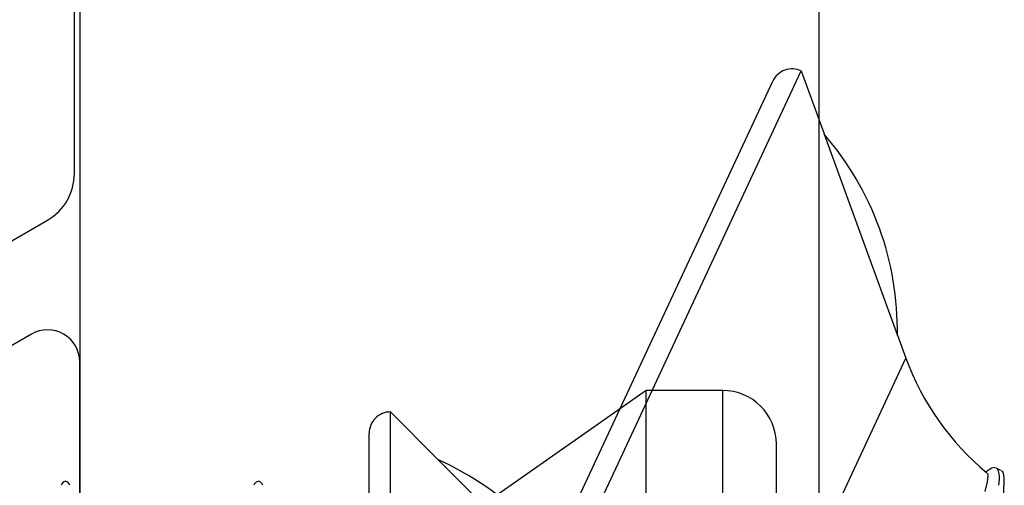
# Model space of a CAD drawing. Header units: millimetres. Extents: x 0 to 10560344, y -63228 to 177747.
# Tile 17 of 125: x 105306.3 to 105315.48, y -41277.01 to -41272.67. Entities that reach past the tile are written whole.
import ezdxf

# ---------------------------------------------------------------- set-up
doc = ezdxf.new("R2010")
doc.units = ezdxf.units.MM

msp = doc.modelspace()

# ---------------------------------------------------------------- linework, layer by layer
at = {"color": 8, "linetype": 'Continuous'}
for p, q in [((105306.8578, -41257.2275), (105306.8578, -41283.4275)), ((105313.7578, -41286.9275), (105313.7578, -41258.7275)), ((105309.7868, -41281.2995), (105313.5904, -41273.1428)), ((105313.5904, -41273.1428), (105313.8046, -41273.7313)), ((105309.6901, -41281.0337), (105313.3246, -41273.2395)), ((105313.8035, -41273.7339), (105314.4869, -41275.6146)), ((105314.4887, -41275.6107), (105314.4869, -41275.6146)), ((105314.4887, -41275.6107), (105314.5664, -41275.8242)), ((105312.4683, -41280.3236), (105314.5664, -41275.8242)), ((105312.1428, -41276.1275), (105309.9353, -41277.6733)), ((105312.1428, -41284.1275), (105312.1428, -41276.1275)), ((105312.8578, -41276.1275), (105312.1428, -41276.1275)), ((105312.8578, -41284.1275), (105312.8578, -41276.1275)), ((105309.7578, -41276.3276), (105310.2007, -41276.7705)), ((105309.7578, -41285.3276), (105309.7578, -41276.3276)), ((105309.5578, -41285.1275), (105309.5578, -41276.5276)), ((105313.3578, -41283.6275), (105313.3578, -41276.6275)), ((105310.2007, -41276.7732), (105311.6149, -41278.1889)), ((105315.3256, -41276.8797), (105315.3164, -41276.887)), ((105315.3426, -41276.8673), (105315.3256, -41276.8797)), ((105315.3276, -41276.9), (105315.3312, -41276.9196)), ((105315.3676, -41276.854), (105315.3426, -41276.8673)), ((105315.3893, -41276.8481), (105315.3676, -41276.854)), ((105315.4027, -41276.8501), (105315.3893, -41276.8481)), ((105315.4533, -41276.8737), (105315.408, -41276.8526)), ((105315.4224, -41276.8629), (105315.4129, -41276.8548)), ((105315.4314, -41276.8813), (105315.4224, -41276.8629)), ((105315.4369, -41276.9057), (105315.4314, -41276.8813)), ((105315.4713, -41276.8883), (105315.4595, -41276.8766)), ((105315.4804, -41276.9146), (105315.4713, -41276.8883)), ((105306.7034, -41276.9847), (105306.6901, -41276.9998)), ((105306.7248, -41276.9733), (105306.7034, -41276.9847)), ((105306.7461, -41276.9847), (105306.7248, -41276.9733)), ((105306.7594, -41276.9998), (105306.7461, -41276.9847)), ((105308.5034, -41276.9847), (105308.4901, -41276.9998)), ((105308.5248, -41276.9733), (105308.5034, -41276.9847)), ((105308.5461, -41276.9847), (105308.5248, -41276.9733)), ((105308.5594, -41276.9998), (105308.5461, -41276.9847)), ((105315.321, -41276.9929), (105315.3027, -41277.07)), ((105315.3266, -41276.9615), (105315.321, -41276.9929)), ((105315.3283, -41276.9477), (105315.3266, -41276.9615)), ((105315.3296, -41276.9364), (105315.3283, -41276.9477)), ((105315.3312, -41276.9196), (105315.3296, -41276.9364)), ((105315.4351, -41277.0101), (105315.4379, -41276.9823)), ((105315.4383, -41276.9242), (105315.4369, -41276.9057)), ((105315.4379, -41276.9823), (105315.4393, -41276.9544)), ((105315.4386, -41276.9344), (105315.4383, -41276.9242)), ((105315.4393, -41276.9544), (105315.4386, -41276.9344)), ((105315.4774, -41277.1173), (105315.4835, -41276.9921)), ((105315.4846, -41276.9502), (105315.4804, -41276.9146)), ((105315.4812, -41277.0383), (105315.4835, -41276.9921)), ((105315.4835, -41276.9921), (105315.4842, -41276.9771)), ((105315.4842, -41276.9771), (105315.4846, -41276.9502)), ((105306.6901, -41276.9998), (105306.6834, -41277.0101)), ((105306.7661, -41277.0101), (105306.7594, -41276.9998)), ((105308.4901, -41276.9998), (105308.4834, -41277.0101)), ((105308.5661, -41277.0101), (105308.5594, -41276.9998))]:
    msp.add_line(p, q, dxfattribs=at)
at = {"color": 4, "linetype": 'Continuous'}
msp.add_lwpolyline([(105305.0078, -41271.4464, -0.249866), (105303.9015, -41273.522, 0.244159), (105302.3535, -41276.3522, -0.126247), (105302.3133, -41276.4956), (105301.4578, -41277.9775), (105301.4578, -41278.5276, 0.414188), (105301.6578, -41278.7275), (105302.6832, -41278.7275, 0.609045), (105302.8463, -41278.4117, -1.936531), (105304.0693, -41278.4117, 0.609045), (105304.2324, -41278.7275), (105305.2596, -41278.7275, 0.534649), (105305.4443, -41278.451), (105304.854, -41277.0256, -0.376381), (105305.4897, -41275.1526), (105306.5579, -41274.5359, 0.267963), (105306.8079, -41274.1029), (105306.8079, -41258.3523, 0.267963)], format="xyb", dxfattribs=at)
at = {"color": 0, "linetype": 'Continuous'}
msp.add_lwpolyline([(105299.8578, -41285.2275), (105308.8578, -41285.2275, 0.414214), (105309.3578, -41284.7275), (105309.3578, -41284.5276, 0.414214), (105308.8578, -41284.0276), (105307.0579, -41284.0276, -0.414188), (105306.8578, -41283.8276), (105306.8578, -41275.8608, 0.577421), (105306.4078, -41275.6011), (105304.6776, -41276.6, 1.000101)], format="xyb", dxfattribs=at)
at = {"color": 8, "linetype": 'Continuous'}
for centre, radius, start, end in [((105313.5059, -41273.324), 0.2, 65, 155.00001), ((105311.6863, -41275.5677), 2.8009, 359.04026, 40.89879), ((105316.9156, -41274.9692), 2.5, 200, 230.42482), ((105312.8578, -41276.6275), 0.5, 0, 90), ((105309.7578, -41276.5276), 0.2, 90, 180.00001), ((105309.0569, -41279.33), 2.8009, 24.04026, 65.89879), ((105315.5758, -41277.2137), 0.4171, 128.44802, 128.73691)]:
    msp.add_arc(centre, radius, start, end, dxfattribs=at)

doc.saveas('drawing.dxf')
